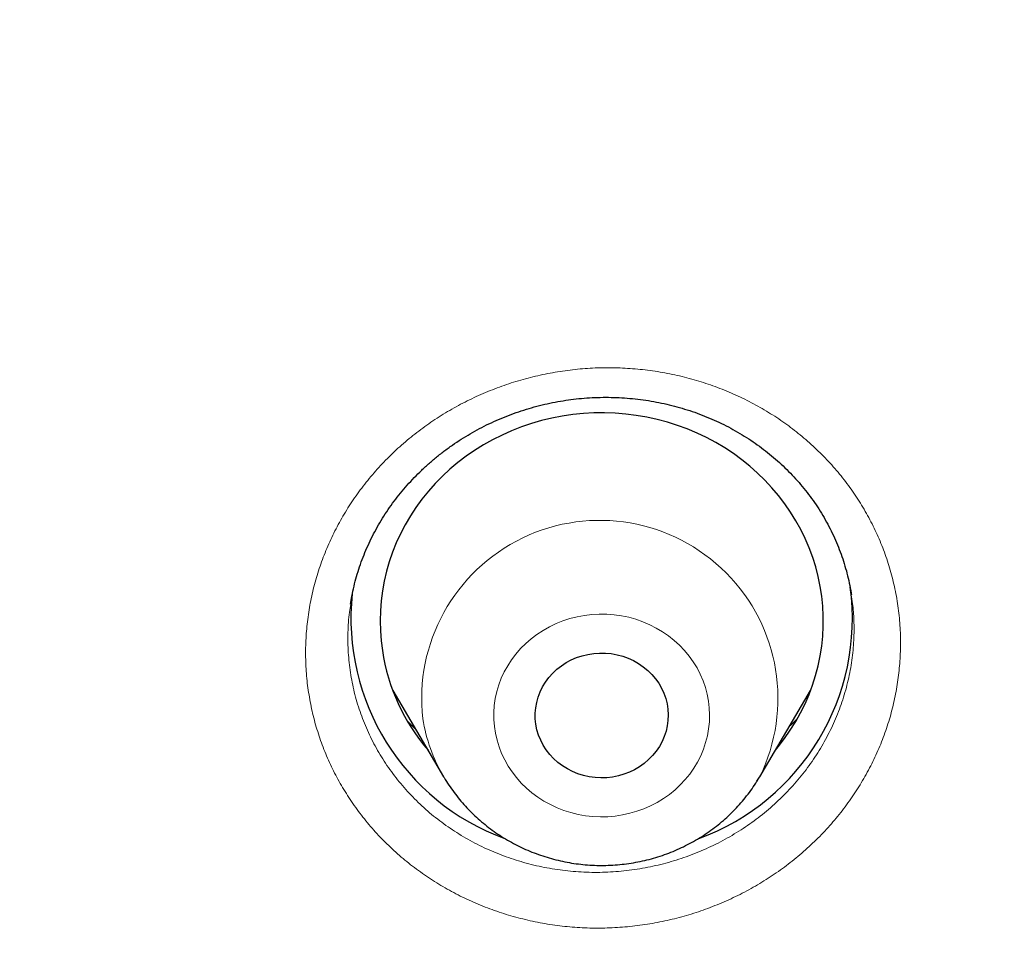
# Model space of a CAD drawing. Header units: millimetres. Extents: x 8 to 436, y 12 to 763.
# Tile 234 of 256: x 266.17 to 272.83, y 712.39 to 718.59. Entities that reach past the tile are written whole.
import ezdxf

# ---------------------------------------------------------------- set-up
doc = ezdxf.new("R2010")
doc.units = ezdxf.units.MM

msp = doc.modelspace()

# ---------------------------------------------------------------- linework, layer by layer
at = {"color": 7, "linetype": 'Continuous', "lineweight": 30}
for p, q in [((268.6946, 714.044), (269.0384, 713.4607)), ((271.1779, 713.4607), (271.5217, 714.044)), ((271.1779, 713.4607), (271.1764, 713.4581))]:
    msp.add_line(p, q, dxfattribs=at)
at = {"color": 252, "linetype": 'Continuous', "lineweight": 0}
for p, q in [((268.8466, 713.786), (268.796, 713.835)), ((271.1764, 713.4581), (271.1575, 713.4274))]:
    msp.add_line(p, q, dxfattribs=at)
at = {"color": 7, "linetype": 'Continuous', "lineweight": 30, "flags": 128}
for points in [[(271.2835, 713.6399), (271.3035, 713.6642), (271.3456, 713.719), (271.3848, 713.7757), (271.4211, 713.834), (271.4544, 713.894), (271.4845, 713.9553), (271.5115, 714.018), (271.5353, 714.0818), (271.5558, 714.1466), (271.573, 714.2122), (271.5868, 714.2786), (271.5972, 714.3455), (271.6041, 714.4128), (271.6077, 714.4803), (271.6077, 714.5479), (271.6044, 714.6154), (271.5975, 714.6827), (271.5873, 714.7496), (271.5737, 714.816), (271.5567, 714.8817), (271.5363, 714.9465), (271.5127, 715.0103), (271.4858, 715.0731), (271.4558, 715.1345), (271.4227, 715.1945), (271.3865, 715.2529), (271.3474, 715.3097), (271.3055, 715.3646), (271.2608, 715.4176), (271.2135, 715.4685), (271.1636, 715.5172), (271.1113, 715.5636), (271.0566, 715.6076), (270.9998, 715.649), (270.941, 715.6879), (270.8802, 715.7241), (270.8177, 715.7575), (270.7535, 715.788), (270.6878, 715.8156), (270.6208, 715.8403), (270.5526, 715.8618), (270.4834, 715.8803), (270.4134, 715.8956), (270.3426, 715.9078), (270.2713, 715.9168), (270.1996, 715.9225), (270.1277, 715.925), (270.0558, 715.9243), (269.984, 715.9203), (269.9125, 715.9131), (269.8414, 715.9027), (269.7709, 715.8891), (269.7012, 715.8723), (269.6325, 715.8524), (269.5648, 715.8294), (269.4984, 715.8035), (269.4334, 715.7745), (269.37, 715.7427), (269.3082, 715.708), (269.2483, 715.6706), (269.1903, 715.6305), (269.1345, 715.5879), (269.0809, 715.5428), (269.0297, 715.4953), (268.9809, 715.4456), (268.9348, 715.3938), (268.8913, 715.3399), (268.8507, 715.2841), (268.8129, 715.2266), (268.7781, 715.1674), (268.7464, 715.1067), (268.7178, 715.0447), (268.6924, 714.9815), (268.6703, 714.9171), (268.6514, 714.8519), (268.636, 714.7859), (268.6239, 714.7192), (268.6152, 714.6521), (268.6099, 714.5847), (268.6081, 714.5171), (268.6098, 714.4496), (268.6149, 714.3821), (268.6234, 714.315), (268.6234, 714.315)], [(269.6627, 713.8159), (269.6588, 713.8531), (269.6584, 713.8905), (269.6615, 713.9278), (269.6681, 713.9647), (269.6782, 714.0009), (269.6916, 714.0361), (269.7083, 714.0701), (269.7281, 714.1025), (269.7509, 714.1332), (269.7765, 714.1618), (269.8046, 714.1883), (269.8352, 714.2123), (269.8679, 714.2336), (269.9025, 714.2522), (269.9386, 714.2678), (269.9761, 714.2803), (270.0147, 714.2897), (270.054, 714.2958), (270.0936, 714.2987), (270.1335, 714.2982), (270.1731, 714.2945), (270.2122, 714.2874), (270.2504, 714.2772), (270.2876, 714.2638), (270.3234, 714.2474), (270.3575, 714.2281), (270.3896, 714.206), (270.4195, 714.1813), (270.447, 714.1542), (270.4719, 714.125), (270.4939, 714.0938), (270.5128, 714.0609), (270.5286, 714.0266), (270.5412, 713.9911), (270.5503, 713.9547), (270.5559, 713.9176), (270.5581, 713.8803), (270.5567, 713.8429), (270.5519, 713.8058), (270.5435, 713.7692), (270.5318, 713.7335), (270.5167, 713.6988), (270.4984, 713.6656), (270.4771, 713.634), (270.4529, 713.6043), (270.426, 713.5767), (270.3966, 713.5515), (270.365, 713.5288), (270.3313, 713.5088), (270.2959, 713.4917), (270.259, 713.4777), (270.2209, 713.4667), (270.182, 713.4589), (270.1425, 713.4544), (270.1027, 713.4532), (270.0629, 713.4553), (270.0236, 713.4607), (269.9848, 713.4694), (269.9471, 713.4812), (269.9106, 713.4961), (269.8756, 713.514), (269.8425, 713.5347), (269.8114, 713.5581), (269.7827, 713.584), (269.7565, 713.6122), (269.733, 713.6424), (269.7125, 713.6745), (269.6951, 713.7081), (269.6809, 713.7431), (269.6701, 713.7791), (269.6627, 713.8159)]]:
    msp.add_lwpolyline(points, dxfattribs=at)
at = {"color": 252, "linetype": 'Continuous', "lineweight": 0, "flags": 128}
msp.add_lwpolyline([(270.8311, 713.9737), (270.8222, 714.0204), (270.8099, 714.0663), (270.7943, 714.1114), (270.7754, 714.1553), (270.7533, 714.1979), (270.7281, 714.2389), (270.7, 714.2783), (270.6691, 714.3157), (270.6355, 714.351), (270.5993, 714.3841), (270.5609, 714.4147), (270.5202, 714.4428), (270.4776, 714.4681), (270.4333, 714.4907), (270.3874, 714.5103), (270.3402, 714.5269), (270.2918, 714.5404), (270.2426, 714.5507), (270.1928, 714.5578), (270.1425, 714.5617), (270.0921, 714.5623), (270.0417, 714.5596), (269.9917, 714.5537), (269.9422, 714.5445), (269.8936, 714.5322), (269.8459, 714.5167), (269.7995, 714.4982), (269.7545, 714.4767), (269.7113, 714.4523), (269.6699, 714.4252), (269.6306, 714.3955), (269.5936, 714.3633), (269.5591, 714.3288), (269.5272, 714.2921), (269.498, 714.2535), (269.4718, 714.213), (269.4485, 714.1709), (269.4284, 714.1275), (269.4116, 714.0828), (269.3981, 714.0372), (269.3879, 713.9908), (269.3812, 713.9438), (269.378, 713.8965), (269.3782, 713.8491), (269.382, 713.8019), (269.3891, 713.755), (269.3997, 713.7086), (269.4137, 713.6631), (269.431, 713.6186), (269.4515, 713.5753), (269.4752, 713.5335), (269.5018, 713.4932), (269.5314, 713.4548), (269.5637, 713.4185), (269.5986, 713.3843), (269.6359, 713.3524), (269.6754, 713.323), (269.7171, 713.2963), (269.7606, 713.2723), (269.8057, 713.2512), (269.8523, 713.2331), (269.9001, 713.2181), (269.9489, 713.2061), (269.9985, 713.1974), (270.0486, 713.1919), (270.099, 713.1897), (270.1494, 713.1907), (270.1996, 713.195), (270.2494, 713.2026), (270.2985, 713.2134), (270.3467, 713.2273), (270.3937, 713.2443), (270.4394, 713.2643), (270.4836, 713.2872), (270.5259, 713.313), (270.5662, 713.3414), (270.6044, 713.3724), (270.6402, 713.4058), (270.6735, 713.4414), (270.704, 713.4791), (270.7317, 713.5186), (270.7565, 713.5599), (270.7782, 713.6027), (270.7966, 713.6468), (270.8118, 713.692), (270.8237, 713.738), (270.8321, 713.7848), (270.8371, 713.8319), (270.8386, 713.8793), (270.8366, 713.9266), (270.8311, 713.9737)], dxfattribs=at)
at = {"color": 252, "linetype": 'Continuous', "lineweight": 0}
for centre, radius, start, end in [((270.0954, 713.9915), 1.2056, 333.87729, 186.5569), ((269.9867, 714.0216), 1.1018, 188.76022, 210.5268)]:
    msp.add_arc(centre, radius, start, end, dxfattribs=at)
at = {"color": 7, "linetype": 'Continuous', "lineweight": 30}
for centre, radius, start, end in [((270.218, 714.5318), 1.5869, 290.16095, 7.74385), ((269.9994, 714.5333), 1.5887, 173.92702, 249.83319), ((269.9767, 714.5267), 1.3698, 188.89016, 220.34377)]:
    msp.add_arc(centre, radius, start, end, dxfattribs=at)
at = {"color": 252, "linetype": 'Continuous', "lineweight": 0}
for points, knots in [([(184.5066, 710.0876), (184.5203, 710.8647), (184.5488, 712.4765), (184.7774, 714.9152), (185.1474, 717.3955), (185.6682, 719.8523), (186.3338, 722.2779), (187.1434, 724.6646), (188.094, 727.0048), (189.1828, 729.2913), (190.4063, 731.5168), (191.7607, 733.6743), (193.2417, 735.7571), (194.8446, 737.7586), (196.5645, 739.6725), (198.3958, 741.4927), (200.3329, 743.2136), (202.3696, 744.8297), (204.4995, 746.336), (206.716, 747.7277), (209.012, 749.0004), (211.3803, 750.1501), (213.8135, 751.1733), (216.304, 752.0666), (218.8438, 752.8273), (221.425, 753.4529), (224.0395, 753.9416), (226.6791, 754.2918), (229.3353, 754.5023), (232, 754.5726), (234.6647, 754.5023), (237.3209, 754.2918), (239.9605, 753.9416), (242.575, 753.4529), (245.1562, 752.8273), (247.696, 752.0666), (250.1865, 751.1733), (252.6197, 750.1501), (254.988, 749.0004), (257.284, 747.7277), (259.5005, 746.336), (261.6304, 744.8297), (263.6671, 743.2136), (265.6042, 741.4927), (267.4355, 739.6725), (269.1554, 737.7586), (270.7583, 735.7571), (272.2393, 733.6743), (273.5937, 731.5168), (274.8172, 729.2913), (275.906, 727.0048), (276.8566, 724.6646), (277.6662, 722.2779), (278.3318, 719.8523), (278.8526, 717.3955), (279.2226, 714.9152), (279.4512, 712.4766), (279.4797, 710.8651), (279.4934, 710.0881)], [0, 0, 0, 0, 0.016668, 0.034569, 0.05247, 0.070372, 0.088273, 0.106174, 0.124075, 0.141977, 0.159878, 0.177779, 0.19568, 0.213582, 0.231483, 0.249384, 0.267286, 0.285187, 0.303088, 0.320989, 0.338891, 0.356792, 0.374693, 0.392594, 0.410496, 0.428397, 0.446298, 0.464199, 0.482101, 0.500002, 0.517903, 0.535804, 0.553706, 0.571607, 0.589508, 0.60741, 0.625311, 0.643212, 0.661113, 0.679015, 0.696916, 0.714817, 0.732718, 0.75062, 0.768521, 0.786422, 0.804323, 0.822225, 0.840126, 0.858027, 0.875928, 0.89383, 0.911731, 0.929632, 0.947534, 0.965435, 0.983336, 1, 1, 1, 1]), ([(186.5014, 709.2301), (186.5197, 710.1698), (186.5562, 712.041), (186.8555, 714.828), (187.3345, 717.579), (188.0104, 720.2938), (188.8785, 722.9723), (189.9356, 725.6032), (191.168, 728.1659), (192.5697, 730.6371), (194.1353, 733.0054), (195.8646, 735.2707), (197.7575, 737.433), (199.8054, 739.4835), (201.9877, 741.4079), (204.289, 743.1869), (206.6999, 744.8119), (209.2201, 746.283), (211.8495, 747.6), (214.5765, 748.7579), (217.3764, 749.7511), (220.2271, 750.5671), (223.1162, 751.2015), (226.0436, 751.6543), (229.0092, 751.9254), (232.0002, 752.0146), (234.9914, 751.9253), (237.9574, 751.6541), (240.885, 751.2013), (243.774, 750.5669), (246.6243, 749.751), (249.4239, 748.7577), (252.151, 747.5996), (254.7808, 746.2824), (257.3011, 744.8113), (259.7119, 743.1863), (262.0129, 741.4075), (264.195, 739.4832), (266.2428, 737.4325), (268.136, 735.2699), (269.8654, 733.0044), (271.4309, 730.6362), (272.8323, 728.1654), (274.0646, 725.6029), (275.1215, 722.972), (275.9896, 720.2933), (276.6655, 717.5784), (277.1445, 714.8275), (277.4438, 712.0407), (277.4803, 710.1696), (277.4986, 709.2301)], [0, 0, 0, 0, 0.020985, 0.041789, 0.062502, 0.083215, 0.104018, 0.125, 0.145986, 0.166791, 0.187505, 0.208217, 0.229019, 0.25, 0.270986, 0.291791, 0.312505, 0.333217, 0.354019, 0.375, 0.395986, 0.416791, 0.437505, 0.458217, 0.479019, 0.5, 0.520986, 0.541791, 0.562505, 0.583217, 0.604019, 0.625, 0.645986, 0.666791, 0.687505, 0.708217, 0.729019, 0.75, 0.770986, 0.791791, 0.812505, 0.833217, 0.854019, 0.875, 0.895985, 0.916789, 0.937502, 0.958215, 0.979017, 1, 1, 1, 1]), ([(268.1243, 714.0308), (268.1242, 714.0314), (268.1177, 714.0739), (268.108, 714.1591), (268.1025, 714.2869), (268.1061, 714.415), (268.1188, 714.5426), (268.1405, 714.6691), (268.1713, 714.794), (268.2111, 714.917), (268.2594, 715.0375), (268.3161, 715.1547), (268.3808, 715.268), (268.4536, 715.377), (268.5341, 715.4814), (268.6217, 715.5808), (268.716, 715.6744), (268.8165, 715.7619), (268.9232, 715.8428), (269.0354, 715.9169), (269.1526, 715.9839), (269.274, 716.0435), (269.3991, 716.0953), (269.5276, 716.1388), (269.6591, 716.1742), (269.7927, 716.2013), (269.9276, 716.22), (270.0633, 716.2301), (270.1992, 716.2313), (270.3349, 716.2239), (270.4699, 716.2079), (270.6031, 716.1835), (270.7339, 716.1507), (270.8618, 716.1094), (270.9865, 716.06), (271.1074, 716.0027), (271.2237, 715.9379), (271.3348, 715.8659), (271.4402, 715.7868), (271.5397, 715.701), (271.6329, 715.6089), (271.7192, 715.5111), (271.798, 715.4082), (271.869, 715.3002), (271.9321, 715.1878), (271.9871, 715.0714), (272.0336, 714.9518), (272.0718, 714.8279), (272.1011, 714.7), (272.1211, 714.5687), (272.1311, 714.438), (272.1315, 714.3084), (272.1227, 714.1805), (272.1048, 714.0532), (272.078, 713.9273), (272.0424, 713.8034), (271.9979, 713.682), (271.9447, 713.5633), (271.8833, 713.448), (271.814, 713.3369), (271.7371, 713.2303), (271.6527, 713.1289), (271.5611, 713.0328), (271.463, 712.9425), (271.359, 712.8585), (271.2494, 712.7813), (271.1345, 712.7112), (271.0148, 712.6485), (270.891, 712.5933), (270.7638, 712.5459), (270.6338, 712.5068), (270.5013, 712.4761), (270.3669, 712.4538), (270.2312, 712.4401), (270.0951, 712.4348), (269.9593, 712.4382), (269.8243, 712.4505), (269.6903, 712.4713), (269.5582, 712.5006), (269.4287, 712.5381), (269.3025, 712.5838), (269.1801, 712.6376), (269.0619, 712.6992), (268.9483, 712.7683), (268.84, 712.8444), (268.7378, 712.9271), (268.642, 713.0163), (268.5529, 713.1117), (268.4707, 713.2126), (268.3959, 713.3185), (268.3293, 713.4288), (268.271, 713.5431), (268.221, 713.661), (268.1796, 713.7821), (268.1462, 713.9054), (268.1316, 713.9891), (268.1243, 714.0308)], [0, 0, 0, 0, 0.0001433, 0.0108404, 0.021574, 0.03232, 0.0430536, 0.0537507, 0.0644475, 0.0751808, 0.0859265, 0.0966598, 0.1073566, 0.1180609, 0.1288015, 0.1395546, 0.1502954, 0.1609996, 0.1717157, 0.1824683, 0.1932333, 0.2039859, 0.214702, 0.2254291, 0.2361929, 0.2469691, 0.2577328, 0.26846, 0.2791926, 0.289962, 0.3007437, 0.311513, 0.3222457, 0.3329758, 0.3437426, 0.3545219, 0.3652887, 0.3760188, 0.3867394, 0.3974968, 0.4082666, 0.4190239, 0.4297445, 0.4404529, 0.451198, 0.4619555, 0.4727005, 0.4834089, 0.4945483, 0.5057015, 0.5168409, 0.5275415, 0.5382787, 0.5490284, 0.5597656, 0.5704663, 0.5811666, 0.5919034, 0.6026527, 0.6133896, 0.62409, 0.6347976, 0.6455417, 0.6562983, 0.6670425, 0.6777502, 0.68847, 0.6992264, 0.7099953, 0.7207517, 0.7314716, 0.7422012, 0.7529675, 0.7637462, 0.7745125, 0.7852422, 0.7959749, 0.8067444, 0.8175262, 0.8282956, 0.8390284, 0.8497561, 0.8605206, 0.8712975, 0.8820619, 0.8927896, 0.9035065, 0.9142601, 0.9250261, 0.9357796, 0.9464965, 0.9571729, 0.9678857, 0.9786108, 0.9893236, 1, 1, 1, 1]), ([(268.4073, 714.1662), (268.4153, 714.1218), (268.4313, 714.0328), (268.4705, 713.9025), (268.5201, 713.7758), (268.5812, 713.6536), (268.6533, 713.537), (268.7358, 713.4264), (268.828, 713.3229), (268.9291, 713.2273), (269.0388, 713.1404), (269.1562, 713.0626), (269.2803, 712.9944), (269.41, 712.9364), (269.5448, 712.8893), (269.6838, 712.8531), (269.8256, 712.828), (269.9693, 712.8142), (270.1139, 712.8122), (270.2585, 712.8217), (270.4021, 712.8425), (270.5433, 712.8745), (270.6813, 712.9177), (270.8153, 712.9717), (270.9443, 713.0359), (271.0672, 713.1099), (271.1831, 713.1934), (271.2914, 713.2857), (271.3913, 713.386), (271.4821, 713.4935), (271.5629, 713.6078), (271.6334, 713.728), (271.6932, 713.8531), (271.7418, 713.9822), (271.7785, 714.1145), (271.8033, 714.2491), (271.8164, 714.385), (271.8169, 714.5135), (271.81, 714.6164), (271.8007, 714.6734), (271.7974, 714.6933)], [0, 0, 0, 0, 0.026696, 0.053486, 0.080277, 0.106973, 0.133771, 0.160665, 0.187559, 0.214356, 0.241183, 0.268105, 0.295028, 0.321854, 0.348693, 0.375628, 0.402563, 0.429402, 0.456231, 0.483156, 0.510081, 0.53691, 0.56371, 0.590605, 0.617501, 0.644301, 0.671063, 0.697922, 0.72478, 0.751542, 0.77828, 0.805114, 0.831947, 0.858685, 0.885419, 0.912248, 0.939078, 0.965811, 0.988066, 1, 1, 1, 1]), ([(268.4093, 714.6291), (268.4062, 714.6109), (268.3952, 714.5477), (268.3892, 714.438), (268.3902, 714.3014), (268.4016, 714.2112), (268.4073, 714.1662)], [0, 0, 0, 0, 0.118501, 0.412686, 0.70687, 1, 1, 1, 1]), ([(271.4325, 713.8559), (271.4241, 713.8466), (271.4081, 713.8287), (271.3898, 713.8129), (271.381, 713.8053)], [0, 0, 0, 0, 0.520152, 1, 1, 1, 1])]:
    msp.add_open_spline(points, degree=3, knots=knots, dxfattribs=at)
at = {"color": 7, "linetype": 'Continuous', "lineweight": 30}
for points, knots in [([(268.408, 714.6293), (268.4109, 714.6475), (268.4175, 714.6882), (268.4313, 714.751), (268.4487, 714.8173), (268.4692, 714.8828), (268.4926, 714.9474), (268.5189, 715.0112), (268.5482, 715.0741), (268.5802, 715.1359), (268.6151, 715.1964), (268.6525, 715.2555), (268.6925, 715.313), (268.735, 715.3686), (268.7798, 715.4224), (268.827, 715.4744), (268.8766, 715.5248), (268.9286, 715.5734), (268.9829, 715.6201), (269.0393, 715.6647), (269.0974, 715.707), (269.1572, 715.7469), (269.2183, 715.7841), (269.2808, 715.8188), (269.3449, 715.851), (269.4106, 715.8808), (269.4779, 715.9081), (269.5465, 715.933), (269.6162, 715.9551), (269.6866, 715.9745), (269.7576, 715.991), (269.8288, 716.0046), (269.9002, 716.0153), (269.972, 716.0232), (270.0443, 716.0283), (270.1171, 716.0305), (270.19, 716.0299), (270.2628, 716.0264), (270.3353, 716.02), (270.4072, 716.0108), (270.4784, 715.9988), (270.5486, 715.9839), (270.6181, 715.9663), (270.6868, 715.946), (270.7545, 715.9229), (270.8211, 715.8971), (270.8863, 715.8687), (270.9502, 715.8377), (271.0127, 715.8041), (271.0735, 715.768), (271.1327, 715.7295), (271.1899, 715.6887), (271.2451, 715.6457), (271.2981, 715.6006), (271.349, 715.5534), (271.3977, 715.5043), (271.4441, 715.4531), (271.4881, 715.4001), (271.5297, 715.3452), (271.5687, 715.2886), (271.6051, 715.2305), (271.6388, 715.171), (271.6696, 715.1102), (271.6977, 715.0481), (271.7229, 714.9848), (271.7452, 714.9205), (271.7646, 714.8553), (271.7808, 714.7893), (271.792, 714.7353), (271.7967, 714.7032), (271.7981, 714.6934)], [0, 0, 0, 0, 0.0121706, 0.0271865, 0.042205, 0.0571655, 0.0720578, 0.0869986, 0.1019713, 0.1169582, 0.1319372, 0.1468865, 0.1617872, 0.1766185, 0.1914171, 0.2061492, 0.2209783, 0.2358757, 0.2508112, 0.2657529, 0.280658, 0.2954938, 0.3102294, 0.32489, 0.3395557, 0.3543137, 0.3691524, 0.3840404, 0.3989452, 0.4138262, 0.4286468, 0.4433758, 0.4580115, 0.4726634, 0.4874098, 0.5022151, 0.5170595, 0.5319225, 0.546781, 0.5616105, 0.5763921, 0.5911173, 0.6058345, 0.6206325, 0.6354302, 0.6502325, 0.6650441, 0.6798693, 0.6947137, 0.7095836, 0.7244852, 0.7393807, 0.7542238, 0.7690637, 0.7839105, 0.7987698, 0.8136483, 0.8285526, 0.8434893, 0.8584649, 0.8734579, 0.888388, 0.9033474, 0.9183332, 0.9333406, 0.9483641, 0.9633982, 0.9784369, 0.9934742, 1, 1, 1, 1]), ([(271.4315, 713.8539), (271.418, 713.8402), (271.4014, 713.8233), (271.3837, 713.8073), (271.3804, 713.8043)], [0, 0, 0, 0, 0.8102973, 1, 1, 1, 1]), ([(268.8478, 713.784), (268.8369, 713.7942), (268.819, 713.8108), (268.8024, 713.8283), (268.7959, 713.8352)], [0, 0, 0, 0, 0.610751, 1, 1, 1, 1]), ([(269.0377, 713.4621), (269.039, 713.4598), (269.0501, 713.44), (269.0735, 713.404), (269.1082, 713.3546), (269.1456, 713.307), (269.1854, 713.2612), (269.2276, 713.2175), (269.272, 713.1758), (269.3185, 713.1363), (269.3671, 713.0991), (269.4176, 713.0644), (269.4698, 713.0321), (269.5237, 713.0023), (269.5791, 712.9752), (269.6359, 712.9509), (269.6939, 712.9293), (269.753, 712.9106), (269.813, 712.8947), (269.8738, 712.8818), (269.9352, 712.8719), (269.997, 712.865), (270.0592, 712.8611), (270.1215, 712.8602), (270.1838, 712.8624), (270.2459, 712.8676), (270.3077, 712.8758), (270.369, 712.8871), (270.4296, 712.9013), (270.4894, 712.9185), (270.5482, 712.9385), (270.6059, 712.9614), (270.6623, 712.9871), (270.7173, 713.0155), (270.7707, 713.0466), (270.8224, 713.0802), (270.8723, 713.1164), (270.9202, 713.1548), (270.966, 713.1956), (271.0096, 713.2386), (271.0508, 713.2836), (271.0897, 713.3305), (271.1259, 713.3794), (271.1548, 713.4219), (271.1705, 713.4487), (271.176, 713.4581)], [0, 0, 0, 0, 0.003129, 0.026839, 0.050573, 0.074331, 0.098116, 0.121927, 0.145765, 0.169631, 0.193523, 0.217443, 0.241388, 0.265358, 0.289351, 0.313368, 0.337405, 0.361462, 0.385536, 0.409627, 0.433731, 0.457848, 0.481975, 0.50611, 0.530251, 0.554396, 0.578542, 0.602687, 0.626829, 0.650965, 0.675094, 0.699213, 0.723319, 0.747412, 0.771488, 0.795545, 0.819582, 0.843596, 0.867587, 0.891551, 0.915489, 0.9394, 0.963282, 0.987136, 1, 1, 1, 1])]:
    msp.add_open_spline(points, degree=3, knots=knots, dxfattribs=at)

doc.saveas('drawing.dxf')
